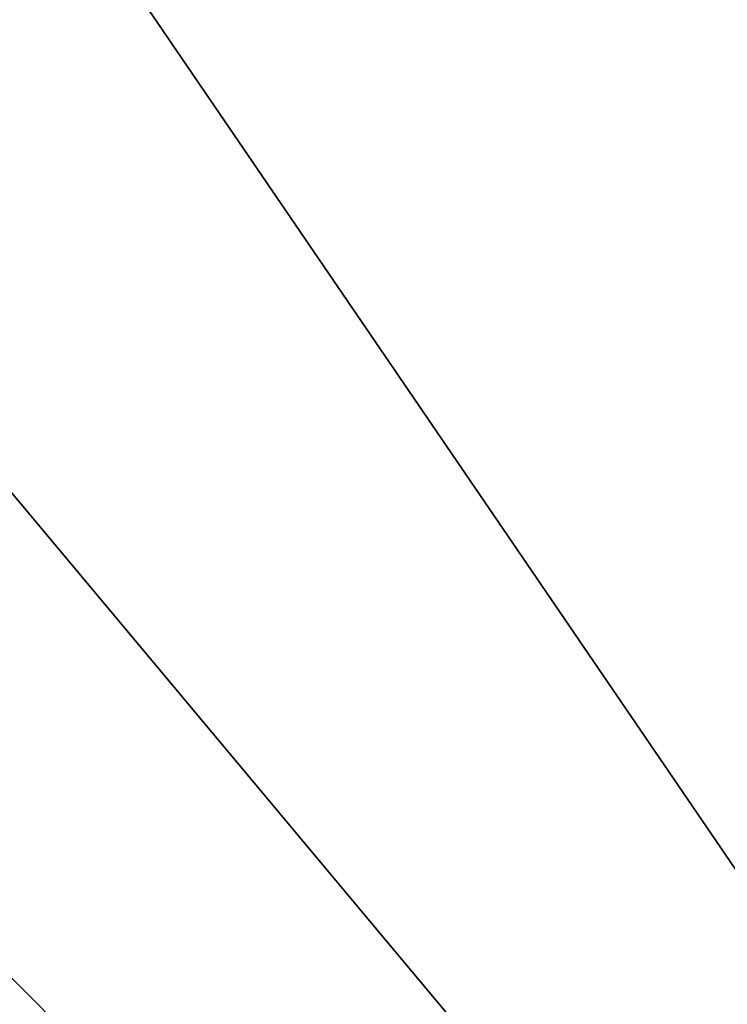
# Model space of a CAD drawing. Header units: millimetres. Extents: x -36.5 to 36.5, y -8.8 to 41.6.
# Tile 20 of 256: x -8.6 to -7, y 2.1 to 4.3. Entities that reach past the tile are written whole.
import ezdxf

# ---------------------------------------------------------------- set-up
doc = ezdxf.new("R2010")
doc.units = ezdxf.units.MM
doc.header["$LTSCALE"] = 65.185185
doc.layers.add('546', color=7, linetype='CONTINUOUS')
doc.layers.add('551', color=7, linetype='CONTINUOUS')

msp = doc.modelspace()

# ---------------------------------------------------------------- linework, layer by layer
at = {"layer": '546', "color": 7, "linetype": 'Continuous'}
for points in [[(-6.9823, 9.3111, 15.2), (-8.6514, 4.7302, 15.2), (-9.2314, 3.0757, 15.2), (-6.9823, 9.3111, 15.2)], [(-9.1833, 2.9883, 15.2), (-6.9823, 9.3111, 15.2), (-9.2314, 3.0757, 15.2), (-9.1833, 2.9883, 15.2)], [(-9.1958, 2.7307, 15.2), (-6.9823, 9.3111, 15.2), (-9.1664, 2.8823, 15.2), (-9.1958, 2.7307, 15.2)], [(-6.9823, 9.3111, 15.2), (-9.1958, 2.7307, 15.2), (-2.9984, -3.5, 15.2), (-6.9823, 9.3111, 15.2)], [(-9.1664, 2.8823, 15.2), (-6.9823, 9.3111, 15.2), (-9.1833, 2.9883, 15.2), (-9.1664, 2.8823, 15.2)], [(-9.1958, 2.7307, 15.2), (-9.2864, 2.6016, 15.2), (-2.9984, -3.5, 15.2), (-9.1958, 2.7307, 15.2)], [(-9.2864, 2.6016, 15.2), (-9.4192, 2.5155, 15.2), (-2.9984, -3.5, 15.2), (-9.2864, 2.6016, 15.2)], [(-9.4192, 2.5155, 15.2), (-9.5859, 2.4858, 15.2), (-2.9984, -3.5, 15.2), (-9.4192, 2.5155, 15.2)], [(-2.9984, -3.5, 15.2), (-10.5452, 2.485, 15.2), (-19.8, -6.3, 15.2), (-2.9984, -3.5, 15.2)], [(-9.5859, 2.4858, 15.2), (-10.5452, 2.485, 15.2), (-2.9984, -3.5, 15.2), (-9.5859, 2.4858, 15.2)]]:
    msp.add_3dface(points, dxfattribs=at)
at = {"layer": '551', "color": 7, "linetype": 'Continuous'}
for points in [[(-16.7171, 16.6, -15.2), (-2.9984, -3.5, -15.2), (-19.8, 16.6, -15.2), (-16.7171, 16.6, -15.2)], [(-19.8, 16.6, -15.2), (-2.9984, -3.5, -15.2), (-19.8, -6.3, -15.2), (-19.8, 16.6, -15.2)], [(-10.2829, 16.6, -15.2), (-2.9984, -3.5, -15.2), (-16.7171, 16.6, -15.2), (-10.2829, 16.6, -15.2)], [(-6.2984, 16.6, -15.2), (-2.9984, -3.5, -15.2), (-10.2829, 16.6, -15.2), (-6.2984, 16.6, -15.2)]]:
    msp.add_3dface(points, dxfattribs=at)

doc.saveas('drawing.dxf')
